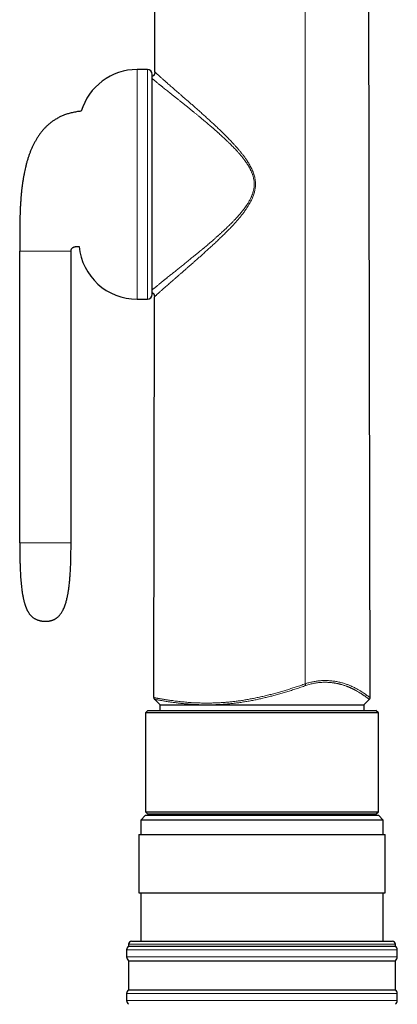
# Model space of a CAD drawing. Header units: millimetres. Extents: x 8 to 817, y 12 to 837.
# Tile 41 of 70: x 211 to 250, y 634 to 736. Entities that reach past the tile are written whole.
import ezdxf

# ---------------------------------------------------------------- set-up
doc = ezdxf.new("R2010")
doc.units = ezdxf.units.MM

msp = doc.modelspace()

# ---------------------------------------------------------------- linework, layer by layer
at = {"color": 7, "linetype": 'Continuous', "lineweight": 30}
for p, q in [((225.42, 730.17), (225.54, 800.2)), ((247.62, 665.66), (247.38, 800.2)), ((224.66, 730.41), (223.6, 730.41)), ((225.42, 730.15), (225.42, 730.17)), ((225.16, 707.23), (225.16, 729.91)), ((211.5, 681.6), (211.5, 711.7)), ((216.79, 681.6), (216.79, 711.7)), ((223.6, 706.73), (224.66, 706.73)), ((225.31, 665.67), (225.38, 706.97)), ((225.38, 706.97), (225.38, 706.99)), ((225.38, 665.49), (225.97, 664.9)), ((246.97, 664.9), (247.54, 665.48)), ((224.72, 664.34), (224.47, 664.09)), ((224.47, 664.09), (224.47, 653.89)), ((248.47, 664.09), (224.47, 664.09)), ((224.72, 664.34), (248.22, 664.34)), ((225.97, 664.9), (246.97, 664.9)), ((225.97, 664.34), (225.97, 664.9)), ((246.97, 664.9), (246.97, 664.34)), ((248.47, 664.09), (248.22, 664.34)), ((248.47, 653.89), (248.47, 664.09)), ((224.47, 653.89), (224.72, 653.64)), ((224.47, 653.89), (248.47, 653.89)), ((248.22, 653.64), (248.47, 653.89)), ((224.47, 653.53), (223.97, 653.03)), ((223.97, 653.03), (223.97, 651.53)), ((229.68, 653.03), (223.97, 653.03)), ((224.47, 653.53), (229.95, 653.53)), ((248.22, 653.64), (224.72, 653.64)), ((225.97, 653.64), (225.97, 653.53)), ((248.97, 653.03), (229.68, 653.03)), ((229.95, 653.53), (248.47, 653.53)), ((246.97, 653.53), (246.97, 653.64)), ((248.97, 653.03), (248.47, 653.53)), ((248.97, 651.53), (248.97, 653.03)), ((223.77, 651.53), (223.77, 645.53)), ((223.77, 651.53), (247.13, 651.53)), ((247.13, 651.53), (249.17, 651.53)), ((249.17, 645.53), (249.17, 651.53)), ((223.77, 645.53), (247.13, 645.53)), ((223.97, 645.53), (223.97, 640.53)), ((247.13, 645.53), (249.17, 645.53)), ((248.97, 640.53), (248.97, 645.53)), ((222.52, 639.63), (222.52, 638.93)), ((222.72, 640.23), (222.72, 640.03)), ((222.72, 640.03), (235.11, 640.03)), ((223.02, 640.53), (235.14, 640.53)), ((235.11, 640.03), (250.22, 640.03)), ((235.14, 640.53), (249.92, 640.53)), ((250.22, 640.03), (250.22, 640.23)), ((250.42, 638.93), (250.42, 639.63)), ((222.72, 638.53), (222.72, 635.53)), ((222.72, 638.53), (235.11, 638.53)), ((235.11, 638.53), (250.22, 638.53)), ((250.22, 635.53), (250.22, 638.53)), ((222.72, 635.53), (235.11, 635.53)), ((235.11, 635.53), (250.22, 635.53)), ((222.52, 635.13), (222.52, 634.43)), ((250.42, 634.43), (250.42, 635.13))]:
    msp.add_line(p, q, dxfattribs=at)
at = {"color": 252, "linetype": 'Continuous', "lineweight": 0}
for p, q in [((240.92, 667.07), (240.92, 800.2)), ((223.6, 706.73), (223.6, 730.41)), ((224.66, 706.73), (224.66, 730.41)), ((235.09, 639.63), (222.52, 639.63)), ((235.11, 640.23), (222.72, 640.23)), ((250.42, 639.63), (235.09, 639.63)), ((250.22, 640.23), (235.11, 640.23)), ((222.52, 638.93), (250.42, 638.93)), ((235.09, 635.13), (222.52, 635.13)), ((250.42, 635.13), (235.09, 635.13)), ((222.52, 634.43), (250.42, 634.43))]:
    msp.add_line(p, q, dxfattribs=at)
at = {"color": 7, "linetype": 'Continuous', "lineweight": 30}
for centre, radius, start, end in [((223.6, 724.41), 6, 90, 163.5497), ((224.66, 729.91), 0.5, 0, 90), ((223.6, 712.73), 6, 185.2462, 270), ((224.66, 707.23), 0.5, 270, 0), ((223.02, 639.63), 0.5, 126.8699, 180), ((223.02, 640.23), 0.3, 90, 180), ((249.92, 640.23), 0.3, 0, 90), ((249.92, 639.63), 0.5, 360, 53.1301), ((223.02, 638.93), 0.5, 180, 233.1301), ((249.92, 638.93), 0.5, 306.8699, 0), ((223.02, 635.13), 0.5, 126.8699, 180), ((249.92, 635.13), 0.5, 360, 53.1301), ((223.02, 634.43), 0.5, 180, 233.1301), ((249.92, 634.43), 0.5, 306.8699, 0)]:
    msp.add_arc(centre, radius, start, end, dxfattribs=at)
for points, knots in [([(225.42, 730.15), (225.42, 730.15), (225.42, 730.14), (225.42, 730.12), (225.42, 730.1), (225.42, 730.08), (225.42, 730.07), (225.42, 730.05), (225.42, 730.05), (225.42, 730.04), (225.41, 730.03), (225.41, 730.01), (225.41, 729.99), (225.4, 729.96), (225.38, 729.92), (225.37, 729.89), (225.36, 729.86), (225.34, 729.83), (225.32, 729.81), (225.29, 729.78), (225.26, 729.76), (225.23, 729.74), (225.19, 729.72), (225.17, 729.71), (225.16, 729.7)], [0, 0, 0, 0, 0.118026, 0.217112, 0.297598, 0.35993, 0.404885, 0.421408, 0.434576, 0.440222, 0.450642, 0.466365, 0.505112, 0.550072, 0.59488, 0.637722, 0.678906, 0.719172, 0.765751, 0.806566, 0.852756, 0.904938, 0.964095, 1, 1, 1, 1]), ([(217.84, 726.11), (217.79, 726.11), (217.66, 726.1), (217.47, 726.07), (217.25, 726.03), (217.03, 725.99), (216.81, 725.94), (216.61, 725.89), (216.41, 725.83), (216.22, 725.76), (216.05, 725.7), (215.88, 725.63), (215.72, 725.56), (215.56, 725.48), (215.4, 725.39), (215.24, 725.3), (215.09, 725.21), (214.95, 725.12), (214.83, 725.03), (214.72, 724.95), (214.61, 724.86), (214.51, 724.78), (214.42, 724.7), (214.32, 724.61), (214.19, 724.49), (214.03, 724.32), (213.85, 724.12), (213.67, 723.89), (213.49, 723.65), (213.31, 723.38), (213.15, 723.11), (212.99, 722.83), (212.85, 722.54), (212.72, 722.24), (212.59, 721.94), (212.48, 721.64), (212.37, 721.32), (212.27, 721), (212.18, 720.66), (212.1, 720.33), (212.02, 720.01), (211.96, 719.69), (211.9, 719.37), (211.84, 719.03), (211.79, 718.69), (211.74, 718.35), (211.7, 717.99), (211.66, 717.63), (211.63, 717.25), (211.6, 716.86), (211.57, 716.45), (211.55, 716.06), (211.54, 715.69), (211.53, 715.33), (211.52, 715), (211.51, 714.7), (211.51, 714.43), (211.5, 714.17), (211.5, 713.91), (211.5, 713.66), (211.5, 713.4), (211.5, 713.14), (211.5, 712.87), (211.5, 712.59), (211.5, 712.3), (211.5, 712.01), (211.5, 711.8), (211.5, 711.7)], [0, 0, 0, 0, 0.0093684, 0.021875, 0.0338548, 0.0473366, 0.0601703, 0.0723956, 0.0840484, 0.0953583, 0.106139, 0.1164178, 0.1262189, 0.1355635, 0.1471407, 0.1580023, 0.1681776, 0.177272, 0.1857792, 0.1937124, 0.2012082, 0.2086682, 0.2161251, 0.2235827, 0.2310446, 0.2467073, 0.2624343, 0.278253, 0.2963704, 0.3146441, 0.3329706, 0.3513478, 0.3697867, 0.3882935, 0.4068703, 0.4255156, 0.4442714, 0.4635883, 0.4835865, 0.5042705, 0.5222395, 0.540694, 0.5596297, 0.5790397, 0.5989144, 0.6188745, 0.639256, 0.6600414, 0.6808149, 0.7048335, 0.7280421, 0.7504107, 0.7719151, 0.7925367, 0.8122621, 0.8284497, 0.84397, 0.8588439, 0.8734953, 0.8880789, 0.9025808, 0.9169868, 0.9327177, 0.9487458, 0.9652399, 0.9822692, 1, 1, 1, 1]), ([(216.79, 711.7), (216.79, 711.72), (216.79, 711.74), (216.79, 711.78), (216.8, 711.81), (216.81, 711.85), (216.82, 711.88), (216.84, 711.93), (216.88, 711.97), (216.91, 712.01), (216.95, 712.04), (217, 712.07), (217.06, 712.1), (217.11, 712.12), (217.18, 712.14), (217.25, 712.15), (217.33, 712.16), (217.41, 712.17), (217.48, 712.17), (217.56, 712.18), (217.6, 712.18), (217.62, 712.18)], [0, 0, 0, 0, 0.0421424, 0.0770228, 0.105822, 0.1299479, 0.17701, 0.2251604, 0.27423, 0.3217979, 0.3685933, 0.4152247, 0.4753108, 0.5317337, 0.5837583, 0.6606052, 0.7418227, 0.8052164, 0.8708342, 0.9425997, 1, 1, 1, 1]), ([(225.16, 707.42), (225.16, 707.42), (225.18, 707.41), (225.2, 707.39), (225.24, 707.37), (225.27, 707.33), (225.3, 707.3), (225.33, 707.26), (225.34, 707.22), (225.35, 707.19), (225.36, 707.17), (225.36, 707.15), (225.37, 707.14), (225.37, 707.13), (225.37, 707.12), (225.37, 707.1), (225.38, 707.08), (225.38, 707.06), (225.38, 707.04), (225.38, 707.01), (225.38, 706.99), (225.38, 706.98)], [0, 0, 0, 0, 0.009899, 0.071742, 0.122823, 0.193926, 0.269132, 0.322501, 0.37779, 0.425047, 0.453383, 0.475182, 0.490602, 0.505529, 0.522891, 0.543637, 0.597266, 0.668903, 0.759562, 0.869802, 1, 1, 1, 1]), ([(211.5, 681.6), (211.5, 681.57), (211.5, 681.51), (211.5, 681.43), (211.5, 681.36), (211.5, 681.3), (211.5, 681.26), (211.5, 681.22), (211.5, 681.2), (211.5, 681.18), (211.5, 681.17), (211.5, 681.15), (211.5, 681.11), (211.5, 681.06), (211.5, 680.97), (211.5, 680.87), (211.5, 680.76), (211.51, 680.63), (211.51, 680.51), (211.51, 680.39), (211.51, 680.23), (211.51, 680.03), (211.52, 679.79), (211.53, 679.55), (211.53, 679.29), (211.54, 679.01), (211.56, 678.7), (211.57, 678.37), (211.6, 678.04), (211.62, 677.7), (211.65, 677.36), (211.69, 677.02), (211.73, 676.69), (211.78, 676.35), (211.83, 676.09), (211.87, 675.89), (211.9, 675.77), (211.92, 675.65), (211.95, 675.53), (211.98, 675.43), (212.01, 675.34), (212.04, 675.25), (212.06, 675.18), (212.08, 675.12), (212.1, 675.07), (212.11, 675.03), (212.13, 674.99), (212.14, 674.96), (212.15, 674.93), (212.16, 674.9), (212.18, 674.86), (212.2, 674.82), (212.22, 674.77), (212.25, 674.71), (212.27, 674.66), (212.3, 674.6), (212.33, 674.55), (212.37, 674.48), (212.42, 674.41), (212.46, 674.34), (212.52, 674.26), (212.58, 674.18), (212.65, 674.11), (212.71, 674.04), (212.79, 673.98), (212.87, 673.91), (212.96, 673.85), (213.07, 673.79), (213.18, 673.73), (213.26, 673.7), (213.3, 673.68)], [0, 0, 0, 0, 0.011145, 0.020786, 0.02895, 0.035661, 0.040939, 0.044798, 0.047148, 0.048925, 0.050901, 0.053077, 0.055452, 0.063686, 0.073642, 0.08528, 0.099497, 0.114012, 0.128238, 0.142183, 0.155849, 0.185379, 0.213604, 0.24102, 0.269545, 0.305056, 0.342011, 0.380149, 0.419194, 0.459127, 0.500141, 0.539938, 0.580001, 0.619976, 0.659519, 0.674865, 0.690077, 0.705128, 0.719214, 0.73188, 0.743219, 0.753313, 0.762237, 0.769387, 0.775663, 0.781102, 0.785735, 0.789613, 0.792521, 0.796759, 0.802116, 0.808009, 0.81407, 0.821753, 0.828883, 0.835436, 0.843324, 0.852134, 0.861803, 0.872267, 0.883614, 0.896312, 0.9067, 0.917796, 0.929586, 0.942076, 0.955292, 0.96929, 0.984155, 1, 1, 1, 1]), ([(215.07, 673.72), (215.09, 673.74), (215.14, 673.76), (215.2, 673.8), (215.25, 673.83), (215.3, 673.86), (215.33, 673.89), (215.39, 673.93), (215.46, 674), (215.55, 674.08), (215.64, 674.18), (215.72, 674.29), (215.8, 674.4), (215.88, 674.52), (215.96, 674.67), (216.04, 674.83), (216.12, 675.02), (216.19, 675.21), (216.25, 675.4), (216.3, 675.59), (216.35, 675.77), (216.39, 675.94), (216.43, 676.1), (216.45, 676.24), (216.48, 676.4), (216.51, 676.56), (216.54, 676.73), (216.56, 676.92), (216.59, 677.1), (216.61, 677.3), (216.63, 677.51), (216.65, 677.73), (216.67, 677.95), (216.69, 678.18), (216.71, 678.41), (216.72, 678.65), (216.73, 678.91), (216.75, 679.17), (216.76, 679.45), (216.76, 679.74), (216.77, 680.02), (216.78, 680.31), (216.78, 680.62), (216.79, 680.93), (216.79, 681.26), (216.79, 681.49), (216.79, 681.6)], [0, 0, 0, 0, 0.010442, 0.019199, 0.026279, 0.031884, 0.037407, 0.043112, 0.057325, 0.07271, 0.087831, 0.104159, 0.121158, 0.138199, 0.155279, 0.179704, 0.204081, 0.228298, 0.25222, 0.275704, 0.298603, 0.321934, 0.33843, 0.355987, 0.374661, 0.394506, 0.415581, 0.437949, 0.460278, 0.483868, 0.508776, 0.53506, 0.562782, 0.589284, 0.617075, 0.646205, 0.676725, 0.708687, 0.742145, 0.777155, 0.810657, 0.845553, 0.88189, 0.919711, 0.959066, 1, 1, 1, 1]), ([(213.3, 673.68), (213.3, 673.68), (213.31, 673.68), (213.32, 673.67), (213.33, 673.67), (213.34, 673.66), (213.36, 673.66), (213.37, 673.66), (213.38, 673.65), (213.4, 673.65), (213.41, 673.64), (213.42, 673.64), (213.43, 673.63), (213.45, 673.63), (213.46, 673.63), (213.48, 673.62), (213.52, 673.61), (213.55, 673.6), (213.58, 673.59), (213.62, 673.58), (213.66, 673.57), (213.69, 673.57), (213.72, 673.56), (213.75, 673.56), (213.78, 673.55), (213.79, 673.55), (213.8, 673.55), (213.83, 673.54), (213.85, 673.54), (213.88, 673.54), (213.9, 673.53), (213.92, 673.53), (213.95, 673.53), (213.99, 673.53), (214.03, 673.53), (214.08, 673.52), (214.13, 673.52), (214.19, 673.52), (214.24, 673.53), (214.3, 673.53), (214.35, 673.53), (214.39, 673.53), (214.43, 673.54), (214.46, 673.54), (214.5, 673.54), (214.54, 673.55), (214.58, 673.56), (214.63, 673.57), (214.67, 673.58), (214.71, 673.59), (214.75, 673.6), (214.78, 673.61), (214.81, 673.62), (214.84, 673.63), (214.86, 673.64), (214.88, 673.64), (214.9, 673.65), (214.91, 673.65), (214.91, 673.66), (214.92, 673.66), (214.93, 673.66), (214.94, 673.67), (214.96, 673.67), (214.97, 673.68), (214.99, 673.69), (215.01, 673.7), (215.02, 673.7), (215.03, 673.71), (215.05, 673.71), (215.06, 673.72), (215.06, 673.72), (215.07, 673.72)], [0, 0, 0, 0, 0.037387, 0.071693, 0.102981, 0.131313, 0.156753, 0.178983, 0.198536, 0.21546, 0.229803, 0.243031, 0.253062, 0.261446, 0.270905, 0.285119, 0.300899, 0.317894, 0.33084, 0.343693, 0.356716, 0.369967, 0.378374, 0.386377, 0.393399, 0.398031, 0.402667, 0.407787, 0.415965, 0.42359, 0.42993, 0.434957, 0.442647, 0.451528, 0.463735, 0.477865, 0.494503, 0.508847, 0.523428, 0.540328, 0.555668, 0.568919, 0.580191, 0.588658, 0.597752, 0.609251, 0.623293, 0.635001, 0.647423, 0.660094, 0.673009, 0.683848, 0.695221, 0.706805, 0.718413, 0.72855, 0.734585, 0.73835, 0.742307, 0.747744, 0.754707, 0.763229, 0.77901, 0.798483, 0.821764, 0.848974, 0.87366, 0.901022, 0.931139, 0.964099, 1, 1, 1, 1]), ([(225.31, 665.67), (225.31, 665.65), (225.31, 665.62), (225.32, 665.59), (225.33, 665.56), (225.35, 665.52), (225.37, 665.5), (225.38, 665.49)], [0, 0, 0, 0, 0.22318, 0.337776, 0.458678, 0.719665, 1, 1, 1, 1]), ([(247.54, 665.48), (247.56, 665.49), (247.58, 665.52), (247.6, 665.56), (247.62, 665.61), (247.62, 665.64), (247.62, 665.66)], [0, 0, 0, 0, 0.233905, 0.47365, 0.72965, 1, 1, 1, 1])]:
    msp.add_open_spline(points, degree=3, knots=knots, dxfattribs=at)
at = {"color": 252, "linetype": 'Continuous', "lineweight": 0}
for points, knots in [([(225.42, 730.17), (225.42, 730.17), (225.42, 730.17), (225.43, 730.16), (225.46, 730.14), (225.49, 730.11), (225.52, 730.08), (225.57, 730.03), (225.62, 729.98), (225.68, 729.93), (225.76, 729.86), (225.84, 729.79), (225.94, 729.7), (226.04, 729.6), (226.16, 729.5), (226.28, 729.39), (226.41, 729.27), (226.55, 729.15), (226.7, 729.02), (226.87, 728.87), (227.05, 728.71), (227.24, 728.55), (227.43, 728.38), (227.63, 728.21), (227.83, 728.03), (228.04, 727.85), (228.27, 727.65), (228.53, 727.42), (228.82, 727.17), (229.11, 726.92), (229.41, 726.66), (229.71, 726.39), (230.03, 726.11), (230.35, 725.82), (230.68, 725.52), (231.01, 725.22), (231.35, 724.92), (231.68, 724.61), (232, 724.31), (232.32, 724), (232.63, 723.69), (232.95, 723.37), (233.23, 723.08), (233.48, 722.81), (233.7, 722.57), (233.92, 722.33), (234.13, 722.08), (234.34, 721.83), (234.54, 721.57), (234.74, 721.3), (234.91, 721.06), (235.05, 720.84), (235.16, 720.65), (235.27, 720.46), (235.37, 720.26), (235.47, 720.06), (235.55, 719.85), (235.63, 719.63), (235.69, 719.41), (235.74, 719.21), (235.77, 719.03), (235.79, 718.86), (235.8, 718.68), (235.8, 718.5), (235.79, 718.32), (235.76, 718.12), (235.73, 717.93), (235.69, 717.74), (235.63, 717.56), (235.57, 717.37), (235.49, 717.17), (235.39, 716.95), (235.27, 716.71), (235.13, 716.48), (234.99, 716.25), (234.82, 715.99), (234.63, 715.72), (234.4, 715.42), (234.16, 715.13), (233.92, 714.85), (233.68, 714.57), (233.43, 714.3), (233.15, 714.01), (232.84, 713.7), (232.51, 713.37), (232.17, 713.04), (231.84, 712.72), (231.5, 712.4), (231.17, 712.1), (230.85, 711.81), (230.54, 711.53), (230.24, 711.25), (229.93, 710.98), (229.64, 710.73), (229.36, 710.48), (229.1, 710.25), (228.84, 710.02), (228.58, 709.79), (228.33, 709.57), (228.08, 709.36), (227.84, 709.15), (227.62, 708.96), (227.41, 708.77), (227.21, 708.6), (227.01, 708.43), (226.83, 708.26), (226.66, 708.12), (226.5, 707.98), (226.37, 707.86), (226.23, 707.74), (226.11, 707.63), (226, 707.53), (225.89, 707.44), (225.8, 707.35), (225.71, 707.28), (225.64, 707.21), (225.58, 707.15), (225.53, 707.1), (225.48, 707.06), (225.44, 707.03), (225.41, 707), (225.39, 706.98), (225.38, 706.97), (225.38, 706.97), (225.38, 706.97)], [0, 0, 0, 0, 0.006926, 0.013809, 0.020662, 0.027497, 0.034325, 0.041035, 0.047761, 0.054512, 0.061299, 0.069021, 0.076722, 0.084409, 0.092089, 0.099772, 0.107472, 0.1152, 0.122963, 0.131673, 0.140367, 0.149045, 0.157709, 0.16637, 0.175038, 0.183719, 0.192421, 0.203396, 0.214421, 0.225492, 0.236552, 0.247583, 0.259263, 0.270932, 0.282598, 0.294267, 0.305945, 0.317639, 0.328684, 0.339753, 0.350851, 0.361985, 0.37316, 0.381112, 0.389065, 0.397017, 0.404972, 0.412933, 0.420908, 0.428901, 0.436888, 0.442201, 0.447509, 0.452818, 0.458135, 0.463471, 0.468838, 0.474224, 0.479598, 0.484959, 0.48898, 0.493018, 0.497081, 0.50114, 0.505743, 0.510331, 0.514921, 0.519531, 0.524162, 0.528771, 0.533354, 0.539748, 0.546135, 0.552532, 0.558945, 0.565348, 0.574442, 0.58349, 0.592509, 0.601509, 0.610499, 0.619483, 0.628466, 0.640209, 0.651961, 0.663729, 0.675493, 0.687226, 0.69891, 0.709889, 0.720838, 0.731763, 0.742668, 0.753559, 0.763454, 0.773347, 0.783246, 0.793156, 0.803087, 0.813047, 0.823039, 0.83218, 0.841278, 0.850344, 0.859388, 0.86842, 0.87745, 0.885157, 0.892882, 0.90061, 0.908297, 0.915933, 0.923536, 0.931116, 0.938687, 0.945473, 0.952272, 0.959096, 0.965957, 0.972857, 0.979638, 0.98642, 0.993207, 1, 1, 1, 1]), ([(225.16, 707.7), (225.18, 707.72), (225.22, 707.76), (225.29, 707.81), (225.34, 707.86), (225.41, 707.91), (225.48, 707.96), (225.55, 708.02), (225.62, 708.08), (225.71, 708.15), (225.82, 708.24), (225.94, 708.34), (226.07, 708.45), (226.19, 708.54), (226.27, 708.61), (226.33, 708.66), (226.4, 708.71), (226.46, 708.76), (226.52, 708.81), (226.59, 708.86), (226.69, 708.94), (226.85, 709.07), (227.03, 709.21), (227.2, 709.35), (227.35, 709.47), (227.51, 709.6), (227.67, 709.73), (227.84, 709.86), (228.01, 710), (228.19, 710.14), (228.37, 710.29), (228.56, 710.44), (228.74, 710.59), (228.93, 710.74), (229.12, 710.9), (229.28, 711.03), (229.41, 711.13), (229.49, 711.19), (229.58, 711.26), (229.66, 711.34), (229.75, 711.41), (229.84, 711.48), (229.95, 711.57), (230.08, 711.68), (230.19, 711.77), (230.26, 711.83), (230.29, 711.85), (230.32, 711.88), (230.36, 711.91), (230.39, 711.94), (230.47, 712), (230.59, 712.1), (230.76, 712.25), (230.88, 712.35), (230.97, 712.43), (231.01, 712.46), (231.05, 712.5), (231.09, 712.53), (231.13, 712.57), (231.18, 712.61), (231.24, 712.66), (231.32, 712.73), (231.4, 712.8), (231.48, 712.87), (231.57, 712.94), (231.66, 713.02), (231.75, 713.11), (231.84, 713.18), (231.91, 713.25), (231.97, 713.3), (232.01, 713.34), (232.03, 713.36), (232.05, 713.37), (232.06, 713.38), (232.07, 713.39), (232.12, 713.44), (232.2, 713.51), (232.32, 713.61), (232.45, 713.74), (232.6, 713.87), (232.73, 714), (232.86, 714.12), (232.95, 714.21), (233.01, 714.27), (233.04, 714.3), (233.08, 714.33), (233.11, 714.36), (233.14, 714.4), (233.21, 714.47), (233.31, 714.57), (233.45, 714.7), (233.56, 714.81), (233.65, 714.91), (233.73, 715), (233.81, 715.08), (233.89, 715.17), (234, 715.3), (234.14, 715.45), (234.29, 715.63), (234.43, 715.8), (234.57, 715.97), (234.66, 716.1), (234.73, 716.19), (234.77, 716.24), (234.8, 716.29), (234.84, 716.35), (234.87, 716.4), (234.91, 716.45), (234.96, 716.53), (235.03, 716.64), (235.12, 716.79), (235.21, 716.94), (235.29, 717.1), (235.35, 717.23), (235.4, 717.34), (235.44, 717.43), (235.47, 717.52), (235.5, 717.61), (235.53, 717.7), (235.55, 717.78), (235.58, 717.89), (235.61, 718), (235.63, 718.13), (235.65, 718.26), (235.66, 718.39), (235.67, 718.53), (235.67, 718.68), (235.66, 718.84), (235.64, 719), (235.61, 719.15), (235.58, 719.29), (235.55, 719.42), (235.51, 719.54), (235.47, 719.67), (235.42, 719.78), (235.38, 719.88), (235.34, 719.97), (235.3, 720.05), (235.26, 720.14), (235.21, 720.23), (235.16, 720.32), (235.1, 720.44), (235.01, 720.58), (234.9, 720.75), (234.81, 720.88), (234.74, 720.97), (234.71, 721.02), (234.67, 721.07), (234.64, 721.11), (234.6, 721.16), (234.56, 721.21), (234.5, 721.29), (234.42, 721.4), (234.31, 721.53), (234.22, 721.64), (234.13, 721.74), (234.04, 721.85), (233.95, 721.94), (233.85, 722.06), (233.72, 722.19), (233.57, 722.35), (233.41, 722.51), (233.24, 722.68), (233.12, 722.81), (233.04, 722.88), (233.01, 722.91), (232.98, 722.94), (232.95, 722.97), (232.92, 723), (232.85, 723.06), (232.74, 723.17), (232.6, 723.3), (232.44, 723.45), (232.33, 723.55), (232.26, 723.62), (232.24, 723.64), (232.22, 723.66), (232.2, 723.68), (232.17, 723.69), (232.15, 723.71), (232.12, 723.74), (232.08, 723.78), (232.02, 723.84), (231.95, 723.9), (231.88, 723.96), (231.81, 724.02), (231.73, 724.09), (231.65, 724.16), (231.57, 724.23), (231.49, 724.3), (231.43, 724.36), (231.37, 724.4), (231.33, 724.44), (231.3, 724.47), (231.27, 724.5), (231.24, 724.52), (231.2, 724.55), (231.12, 724.62), (230.98, 724.74), (230.82, 724.88), (230.66, 725.01), (230.52, 725.13), (230.38, 725.25), (230.24, 725.37), (230.06, 725.52), (229.85, 725.69), (229.62, 725.88), (229.45, 726.01), (229.35, 726.1), (229.29, 726.14), (229.24, 726.19), (229.18, 726.23), (229.13, 726.27), (229.08, 726.32), (229, 726.38), (228.88, 726.48), (228.71, 726.62), (228.51, 726.78), (228.31, 726.94), (228.14, 727.07), (228.01, 727.18), (227.89, 727.28), (227.76, 727.38), (227.63, 727.48), (227.47, 727.61), (227.26, 727.77), (227.04, 727.95), (226.83, 728.12), (226.63, 728.28), (226.44, 728.43), (226.3, 728.54), (226.21, 728.62), (226.15, 728.67), (226.09, 728.71), (226.04, 728.75), (225.99, 728.8), (225.93, 728.84), (225.85, 728.9), (225.75, 728.99), (225.63, 729.08), (225.53, 729.17), (225.43, 729.25), (225.35, 729.32), (225.28, 729.37), (225.22, 729.42), (225.18, 729.45), (225.16, 729.47), (225.16, 729.47)], [0, 0, 0, 0, 0.00728, 0.012618, 0.017947, 0.023316, 0.028727, 0.034181, 0.039681, 0.045228, 0.052935, 0.060739, 0.068645, 0.076656, 0.079992, 0.083268, 0.08657, 0.089898, 0.093252, 0.096633, 0.100041, 0.109551, 0.11927, 0.126342, 0.133524, 0.140818, 0.148118, 0.154799, 0.162389, 0.170122, 0.177997, 0.185639, 0.193033, 0.200625, 0.208417, 0.216409, 0.219731, 0.223028, 0.226378, 0.229782, 0.233239, 0.23675, 0.240315, 0.245909, 0.251632, 0.252892, 0.254135, 0.255394, 0.256668, 0.257958, 0.259264, 0.265397, 0.271854, 0.278635, 0.28017, 0.281721, 0.283288, 0.28487, 0.286468, 0.287629, 0.290388, 0.293484, 0.296299, 0.299344, 0.302621, 0.306324, 0.309967, 0.31321, 0.316052, 0.318181, 0.320012, 0.320527, 0.321011, 0.321467, 0.321892, 0.322769, 0.32673, 0.330557, 0.336482, 0.342054, 0.34727, 0.352133, 0.356641, 0.357775, 0.359065, 0.360344, 0.361614, 0.362873, 0.364122, 0.369876, 0.374825, 0.379595, 0.382894, 0.386102, 0.38922, 0.392322, 0.396159, 0.402797, 0.409161, 0.415252, 0.421071, 0.426622, 0.428281, 0.430035, 0.431769, 0.433484, 0.43518, 0.436857, 0.438516, 0.442981, 0.447307, 0.45228, 0.457066, 0.46167, 0.464218, 0.466799, 0.46934, 0.471842, 0.474307, 0.476737, 0.479133, 0.482652, 0.486155, 0.489619, 0.493053, 0.496463, 0.500766, 0.505096, 0.509461, 0.513874, 0.517252, 0.520666, 0.524146, 0.527697, 0.531322, 0.533857, 0.536379, 0.538955, 0.541585, 0.54427, 0.547011, 0.54981, 0.55509, 0.56057, 0.566253, 0.567891, 0.569466, 0.571063, 0.572683, 0.574325, 0.575989, 0.577676, 0.582432, 0.587359, 0.590984, 0.594698, 0.598501, 0.602278, 0.605349, 0.611065, 0.61708, 0.623393, 0.630004, 0.636915, 0.63809, 0.639191, 0.640307, 0.64144, 0.642588, 0.643752, 0.649454, 0.654844, 0.660514, 0.667199, 0.667972, 0.668749, 0.66953, 0.670316, 0.671106, 0.6719, 0.672629, 0.674652, 0.677, 0.679672, 0.682205, 0.684973, 0.687977, 0.691158, 0.694163, 0.696959, 0.699545, 0.701922, 0.703219, 0.704444, 0.705597, 0.706678, 0.707715, 0.709333, 0.716735, 0.722806, 0.7286, 0.734114, 0.739351, 0.744754, 0.750848, 0.760126, 0.769039, 0.777586, 0.779728, 0.781895, 0.78405, 0.786194, 0.788327, 0.790448, 0.792557, 0.7983, 0.803957, 0.813845, 0.823461, 0.829057, 0.834558, 0.839963, 0.845273, 0.850929, 0.857072, 0.867847, 0.878377, 0.888668, 0.898724, 0.90855, 0.918153, 0.921444, 0.92473, 0.927998, 0.931248, 0.934481, 0.937697, 0.940896, 0.949609, 0.958204, 0.965783, 0.973279, 0.980695, 0.988038, 0.993649, 0.999237, 1, 1, 1, 1]), ([(216.79, 711.7), (216.79, 711.7), (216.79, 711.7), (216.78, 711.7), (216.78, 711.7), (216.77, 711.7), (216.76, 711.7), (216.75, 711.7), (216.73, 711.7), (216.72, 711.7), (216.69, 711.7), (216.67, 711.7), (216.64, 711.7), (216.61, 711.7), (216.57, 711.7), (216.54, 711.7), (216.49, 711.7), (216.44, 711.7), (216.39, 711.7), (216.33, 711.7), (216.27, 711.7), (216.2, 711.7), (216.13, 711.7), (216.05, 711.7), (215.97, 711.7), (215.87, 711.7), (215.77, 711.7), (215.67, 711.7), (215.56, 711.7), (215.45, 711.7), (215.33, 711.7), (215.2, 711.7), (215.08, 711.7), (214.95, 711.7), (214.81, 711.7), (214.68, 711.7), (214.55, 711.7), (214.43, 711.7), (214.31, 711.7), (214.2, 711.7), (214.08, 711.7), (213.97, 711.7), (213.86, 711.7), (213.74, 711.7), (213.63, 711.7), (213.52, 711.7), (213.42, 711.7), (213.31, 711.7), (213.2, 711.7), (213.09, 711.7), (212.97, 711.7), (212.86, 711.7), (212.75, 711.7), (212.65, 711.7), (212.56, 711.7), (212.47, 711.7), (212.39, 711.7), (212.31, 711.7), (212.24, 711.7), (212.17, 711.7), (212.11, 711.7), (212.05, 711.7), (211.99, 711.7), (211.94, 711.7), (211.89, 711.7), (211.84, 711.7), (211.8, 711.7), (211.76, 711.7), (211.72, 711.7), (211.68, 711.7), (211.65, 711.7), (211.62, 711.7), (211.59, 711.7), (211.57, 711.7), (211.55, 711.7), (211.54, 711.7), (211.53, 711.7), (211.52, 711.7), (211.51, 711.7), (211.51, 711.7), (211.5, 711.7), (211.5, 711.7), (211.5, 711.7)], [0, 0, 0, 0, 0.024226, 0.047754, 0.070588, 0.092728, 0.114177, 0.134939, 0.153886, 0.172227, 0.189965, 0.207104, 0.223649, 0.239604, 0.254975, 0.269769, 0.283995, 0.29766, 0.310546, 0.322915, 0.334778, 0.346154, 0.357411, 0.368191, 0.37852, 0.38843, 0.397958, 0.407131, 0.415977, 0.42452, 0.432785, 0.440798, 0.448584, 0.456166, 0.463568, 0.470814, 0.477925, 0.483767, 0.489543, 0.495267, 0.500952, 0.506609, 0.512249, 0.517886, 0.523531, 0.529195, 0.534891, 0.540629, 0.546423, 0.553463, 0.560621, 0.567917, 0.575372, 0.583009, 0.590859, 0.598962, 0.607357, 0.616074, 0.625136, 0.634566, 0.64438, 0.654596, 0.665227, 0.676287, 0.68832, 0.700848, 0.71388, 0.727427, 0.741497, 0.756099, 0.774, 0.792662, 0.812093, 0.832303, 0.851013, 0.870356, 0.890339, 0.910965, 0.932239, 0.954167, 0.976753, 1, 1, 1, 1]), ([(211.5, 681.6), (211.5, 681.6), (211.5, 681.6), (211.51, 681.6), (211.51, 681.6), (211.52, 681.6), (211.52, 681.6), (211.53, 681.6), (211.55, 681.6), (211.56, 681.6), (211.58, 681.6), (211.6, 681.6), (211.62, 681.6), (211.65, 681.6), (211.68, 681.6), (211.71, 681.6), (211.75, 681.6), (211.79, 681.6), (211.84, 681.6), (211.89, 681.6), (211.94, 681.6), (211.99, 681.6), (212.05, 681.6), (212.11, 681.6), (212.17, 681.6), (212.24, 681.6), (212.31, 681.6), (212.39, 681.6), (212.47, 681.6), (212.56, 681.6), (212.65, 681.6), (212.75, 681.6), (212.86, 681.6), (212.97, 681.6), (213.09, 681.6), (213.2, 681.6), (213.31, 681.6), (213.42, 681.6), (213.52, 681.6), (213.63, 681.6), (213.74, 681.6), (213.86, 681.6), (213.97, 681.6), (214.08, 681.6), (214.2, 681.6), (214.31, 681.6), (214.43, 681.6), (214.55, 681.6), (214.68, 681.6), (214.81, 681.6), (214.95, 681.6), (215.08, 681.6), (215.2, 681.6), (215.33, 681.6), (215.45, 681.6), (215.56, 681.6), (215.67, 681.6), (215.77, 681.6), (215.87, 681.6), (215.97, 681.6), (216.05, 681.6), (216.13, 681.6), (216.21, 681.6), (216.28, 681.6), (216.34, 681.6), (216.4, 681.6), (216.46, 681.6), (216.51, 681.6), (216.55, 681.6), (216.59, 681.6), (216.62, 681.6), (216.65, 681.6), (216.68, 681.6), (216.7, 681.6), (216.72, 681.6), (216.74, 681.6), (216.75, 681.6), (216.77, 681.6), (216.77, 681.6), (216.78, 681.6), (216.79, 681.6), (216.79, 681.6), (216.79, 681.6), (216.79, 681.6)], [0, 0, 0, 0, 0.0221078, 0.0436177, 0.0645332, 0.0848581, 0.1045965, 0.1237523, 0.1412839, 0.1583051, 0.17482, 0.1908328, 0.206348, 0.223082, 0.2392092, 0.254737, 0.2696741, 0.2840294, 0.2978133, 0.311037, 0.323713, 0.3347734, 0.3454046, 0.3556199, 0.3654341, 0.3748637, 0.3839266, 0.392643, 0.4010379, 0.4091417, 0.4169911, 0.4246282, 0.4320836, 0.4393794, 0.446537, 0.4535777, 0.459371, 0.4651095, 0.470805, 0.4764693, 0.4821139, 0.4877508, 0.4933917, 0.4990483, 0.5047328, 0.5104571, 0.5162336, 0.5220747, 0.5291867, 0.5364324, 0.5438345, 0.5514165, 0.5592019, 0.5672151, 0.5754807, 0.5840235, 0.5928689, 0.6020424, 0.6115698, 0.6214803, 0.6318094, 0.642589, 0.6538467, 0.6661514, 0.6790275, 0.6924946, 0.7065694, 0.721266, 0.7365965, 0.7516409, 0.7672653, 0.7834761, 0.8002788, 0.8176782, 0.8356783, 0.8542828, 0.8734947, 0.8933169, 0.9137518, 0.9344201, 0.9556832, 0.9775427, 1, 1, 1, 1]), ([(225.31, 665.67), (225.31, 665.66), (225.31, 665.66), (225.33, 665.65), (225.36, 665.65), (225.4, 665.64), (225.45, 665.63), (225.52, 665.61), (225.6, 665.6), (225.69, 665.58), (225.79, 665.57), (225.91, 665.55), (226.04, 665.52), (226.17, 665.5), (226.32, 665.48), (226.48, 665.45), (226.65, 665.43), (226.84, 665.4), (227.05, 665.37), (227.28, 665.34), (227.52, 665.3), (227.77, 665.27), (228.03, 665.24), (228.3, 665.22), (228.58, 665.19), (228.87, 665.16), (229.16, 665.14), (229.46, 665.12), (229.77, 665.11), (230.09, 665.1), (230.41, 665.09), (230.75, 665.09), (231.11, 665.09), (231.49, 665.1), (231.88, 665.11), (232.27, 665.13), (232.66, 665.16), (233.06, 665.19), (233.47, 665.24), (233.91, 665.29), (234.36, 665.35), (234.81, 665.43), (235.26, 665.51), (235.73, 665.6), (236.2, 665.7), (236.69, 665.81), (237.17, 665.93), (237.66, 666.05), (238.14, 666.19), (238.62, 666.33), (239.09, 666.47), (239.55, 666.61), (240.01, 666.76), (240.47, 666.91), (240.77, 667.02), (240.92, 667.07)], [0, 0, 0, 0, 0.015845, 0.031621, 0.047348, 0.063041, 0.078722, 0.094408, 0.110119, 0.125876, 0.141709, 0.157594, 0.173442, 0.189219, 0.204948, 0.220648, 0.236335, 0.252029, 0.269991, 0.288007, 0.30608, 0.324092, 0.342014, 0.359871, 0.377684, 0.395471, 0.413249, 0.431036, 0.448847, 0.466697, 0.484607, 0.502538, 0.522552, 0.542496, 0.562392, 0.582258, 0.602113, 0.621976, 0.64187, 0.663808, 0.685788, 0.707754, 0.729641, 0.751469, 0.774579, 0.797669, 0.82076, 0.843873, 0.867026, 0.890241, 0.912185, 0.934142, 0.956087, 0.978034, 1, 1, 1, 1]), ([(240.92, 667.07), (240.98, 667.09), (241.11, 667.13), (241.3, 667.19), (241.49, 667.23), (241.68, 667.28), (241.86, 667.31), (242.05, 667.34), (242.24, 667.37), (242.42, 667.39), (242.6, 667.4), (242.78, 667.41), (242.96, 667.41), (243.15, 667.41), (243.33, 667.4), (243.5, 667.39), (243.69, 667.37), (243.89, 667.35), (244.09, 667.32), (244.29, 667.28), (244.49, 667.24), (244.69, 667.19), (244.88, 667.14), (245.05, 667.08), (245.22, 667.02), (245.38, 666.96), (245.55, 666.89), (245.73, 666.81), (245.92, 666.73), (246.09, 666.64), (246.26, 666.55), (246.41, 666.46), (246.56, 666.38), (246.69, 666.29), (246.81, 666.22), (246.93, 666.14), (247.03, 666.07), (247.13, 666), (247.21, 665.94), (247.29, 665.88), (247.37, 665.83), (247.43, 665.78), (247.49, 665.74), (247.54, 665.7), (247.57, 665.68), (247.6, 665.66), (247.62, 665.65), (247.62, 665.66), (247.62, 665.66)], [0, 0, 0, 0, 0.013098, 0.026135, 0.03914, 0.052142, 0.065169, 0.078252, 0.091336, 0.104339, 0.11729, 0.13022, 0.144715, 0.159219, 0.173663, 0.187992, 0.202239, 0.220813, 0.239347, 0.257887, 0.278169, 0.298413, 0.318531, 0.33855, 0.358498, 0.378401, 0.398276, 0.425591, 0.452922, 0.480294, 0.507622, 0.535331, 0.562943, 0.590478, 0.617958, 0.645401, 0.672335, 0.699267, 0.726215, 0.753195, 0.783918, 0.814739, 0.845646, 0.876544, 0.907391, 0.938231, 0.969091, 1, 1, 1, 1]), ([(240.92, 667.07), (240.93, 667.06), (240.94, 667.02), (240.96, 666.97), (240.97, 666.93), (240.98, 666.91), (240.98, 666.9)], [0, 0, 0, 0, 0.256021, 0.5, 0.743979, 1, 1, 1, 1]), ([(247.54, 665.48), (247.54, 665.48), (247.54, 665.48), (247.52, 665.49), (247.49, 665.51), (247.44, 665.54), (247.39, 665.58), (247.34, 665.61), (247.31, 665.64), (247.29, 665.65), (247.27, 665.66), (247.25, 665.68), (247.23, 665.69), (247.19, 665.72), (247.14, 665.76), (247.06, 665.82), (246.98, 665.87), (246.91, 665.92), (246.85, 665.96), (246.79, 666), (246.72, 666.05), (246.64, 666.1), (246.55, 666.15), (246.43, 666.22), (246.34, 666.27), (246.28, 666.31), (246.26, 666.32), (246.24, 666.33), (246.23, 666.34), (246.21, 666.35), (246.19, 666.36), (246.16, 666.38), (246.12, 666.4), (246.06, 666.43), (245.99, 666.47), (245.93, 666.5), (245.88, 666.52), (245.84, 666.54), (245.79, 666.57), (245.74, 666.59), (245.69, 666.62), (245.63, 666.64), (245.56, 666.68), (245.48, 666.71), (245.42, 666.74), (245.36, 666.76), (245.29, 666.79), (245.19, 666.82), (245.08, 666.87), (244.95, 666.91), (244.82, 666.95), (244.71, 666.98), (244.62, 667.01), (244.55, 667.03), (244.48, 667.04), (244.42, 667.06), (244.35, 667.08), (244.28, 667.09), (244.19, 667.11), (244.09, 667.13), (243.96, 667.15), (243.83, 667.17), (243.7, 667.19), (243.57, 667.2), (243.44, 667.22), (243.32, 667.22), (243.2, 667.23), (243.08, 667.23), (242.97, 667.23), (242.86, 667.23), (242.71, 667.23), (242.53, 667.22), (242.31, 667.2), (242.09, 667.17), (241.87, 667.14), (241.65, 667.09), (241.43, 667.03), (241.21, 666.97), (241.06, 666.92), (240.98, 666.9)], [0, 0, 0, 0, 0.024272, 0.059732, 0.09526, 0.130498, 0.16129, 0.19244, 0.200663, 0.208915, 0.217195, 0.225505, 0.233846, 0.242218, 0.267085, 0.292647, 0.318929, 0.334763, 0.35086, 0.367225, 0.381541, 0.401066, 0.421196, 0.441941, 0.470285, 0.473536, 0.476801, 0.48008, 0.483373, 0.486681, 0.490003, 0.493339, 0.502181, 0.511985, 0.522756, 0.534502, 0.541046, 0.547862, 0.554949, 0.562858, 0.570568, 0.577824, 0.589647, 0.600004, 0.608884, 0.616278, 0.624968, 0.636206, 0.652262, 0.667347, 0.681453, 0.697727, 0.704975, 0.712111, 0.719132, 0.726041, 0.732835, 0.739515, 0.746081, 0.758691, 0.770931, 0.782801, 0.7943, 0.805429, 0.817467, 0.827239, 0.836798, 0.846149, 0.855294, 0.864235, 0.872978, 0.889208, 0.905205, 0.921001, 0.936631, 0.952368, 0.968144, 0.984006, 1, 1, 1, 1]), ([(240.98, 666.9), (240.82, 666.84), (240.48, 666.72), (239.99, 666.56), (239.5, 666.4), (239.02, 666.25), (238.54, 666.11), (238.06, 665.97), (237.59, 665.84), (237.13, 665.73), (236.68, 665.62), (236.22, 665.51), (235.76, 665.41), (235.28, 665.32), (234.8, 665.24), (234.32, 665.16), (233.85, 665.1), (233.38, 665.04), (232.91, 665), (232.47, 664.96), (232.04, 664.94), (231.62, 664.92), (231.2, 664.91), (230.85, 664.91), (230.57, 664.91), (230.37, 664.91), (230.17, 664.92), (229.97, 664.93), (229.77, 664.93), (229.59, 664.94), (229.43, 664.95), (229.29, 664.96), (229.15, 664.97), (229.01, 664.98), (228.88, 664.99), (228.76, 665), (228.64, 665.01), (228.52, 665.02), (228.39, 665.03), (228.27, 665.05), (228.15, 665.06), (228.03, 665.07), (227.9, 665.09), (227.76, 665.1), (227.59, 665.13), (227.41, 665.15), (227.22, 665.17), (227.05, 665.2), (226.87, 665.22), (226.69, 665.25), (226.5, 665.28), (226.32, 665.31), (226.15, 665.34), (226, 665.36), (225.87, 665.39), (225.75, 665.41), (225.65, 665.42), (225.57, 665.44), (225.51, 665.45), (225.45, 665.46), (225.41, 665.47), (225.39, 665.48), (225.38, 665.49), (225.38, 665.49)], [0, 0, 0, 0, 0.024548, 0.048509, 0.071905, 0.094757, 0.11779, 0.14167, 0.163871, 0.185788, 0.207441, 0.229388, 0.251656, 0.27513, 0.298486, 0.321791, 0.345202, 0.368675, 0.392246, 0.414592, 0.436241, 0.458168, 0.480417, 0.503014, 0.514992, 0.525893, 0.537028, 0.548397, 0.560004, 0.571853, 0.57997, 0.588199, 0.596541, 0.604997, 0.613389, 0.62072, 0.628274, 0.636035, 0.64402, 0.65223, 0.660667, 0.667562, 0.676977, 0.687193, 0.698214, 0.713731, 0.727595, 0.74149, 0.755416, 0.773177, 0.791083, 0.809328, 0.828204, 0.846737, 0.8649, 0.882689, 0.900098, 0.916909, 0.933836, 0.951366, 0.969497, 0.988229, 1, 1, 1, 1])]:
    msp.add_open_spline(points, degree=3, knots=knots, dxfattribs=at)

doc.saveas('drawing.dxf')
